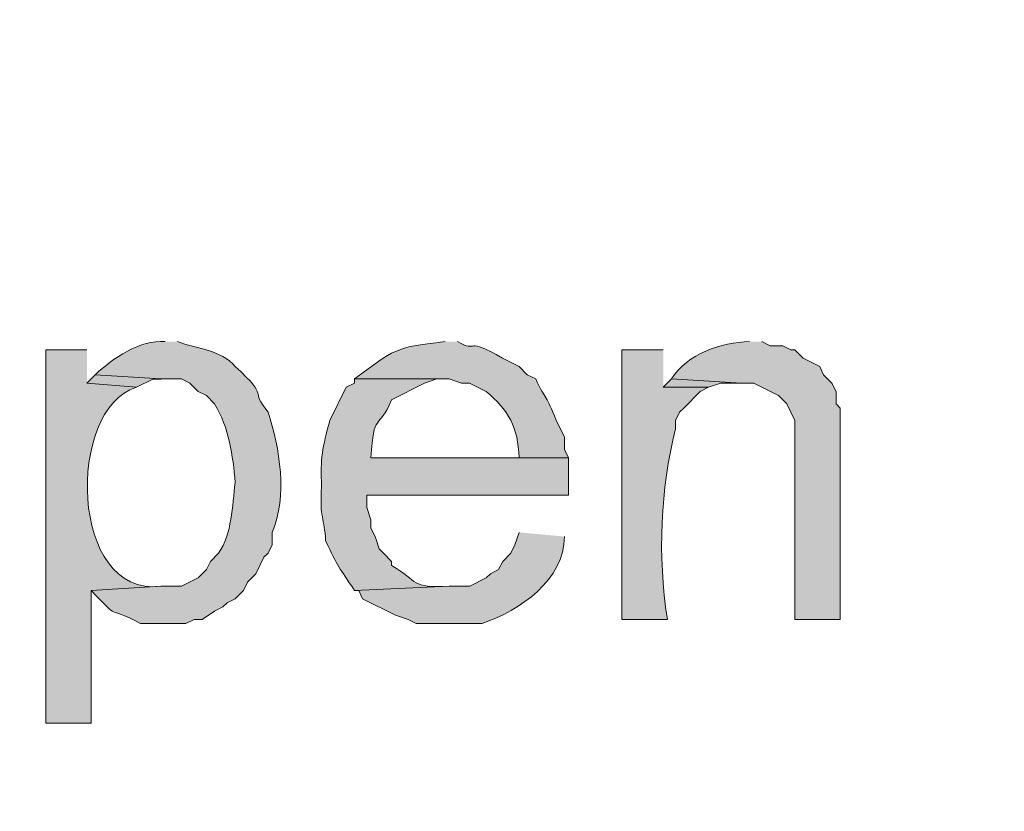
# Model space of a CAD drawing. Header units: inches. Extents: x 1352 to 2050, y -1711 to -1289.
# Tile 137 of 256: x 1999.61 to 2004.63, y -1595.16 to -1591.12. Entities that reach past the tile are written whole.
import ezdxf

# ---------------------------------------------------------------- set-up
doc = ezdxf.new("R2010")
doc.units = ezdxf.units.IN
doc.header["$MEASUREMENT"] = 0
doc.layers.add('图层 1', color=7, linetype='Continuous')

# ---------------------------------------------------------------- blocks, each defined once
blk = doc.blocks.new('block 10')
at = {"layer": '图层 1', "true_color": 0x221814}
h = blk.add_hatch(color=250, dxfattribs=at)
edge = h.paths.add_edge_path()
edge.add_spline(control_points=[(2000.3485, -1592.7641), (2000.2204, -1592.752), (2000.0805, -1592.8492), (1999.9909, -1592.9329), (1999.9909, -1592.9329), (2000.3268, -1592.9546), (2000.3268, -1592.9546), (2000.3268, -1592.9546), (2000.4322, -1592.9546), (2000.4322, -1592.9546), (2000.4322, -1592.9546), (2000.4743, -1592.9756), (2000.4743, -1592.9756), (2000.4743, -1592.9756), (2000.5166, -1593.0184), (2000.5166, -1593.0184), (2000.5166, -1593.0184), (2000.5587, -1593.039), (2000.5587, -1593.039), (2000.5587, -1593.039), (2000.6007, -1593.0811), (2000.6007, -1593.0811), (2000.6751, -1593.2054), (2000.6937, -1593.3436), (2000.7061, -1593.4838), (2000.6896, -1593.6023), (2000.691, -1593.7446), (2000.621, -1593.8438), (2000.621, -1593.8438), (2000.5794, -1593.8858), (2000.5794, -1593.8858), (2000.5794, -1593.8858), (2000.5587, -1593.9282), (2000.5587, -1593.9282), (2000.5587, -1593.9282), (2000.5166, -1593.9706), (2000.5166, -1593.9706), (2000.5166, -1593.9706), (2000.4322, -1594.013), (2000.4322, -1594.013), (2000.4322, -1594.013), (2000.3268, -1594.013), (2000.3268, -1594.013), (2000.3268, -1594.013), (1999.9699, -1594.034), (1999.9699, -1594.034), (2000.1353, -1594.2048), (2000.0274, -1594.0984), (2000.2224, -1594.2035), (2000.2224, -1594.2035), (2000.4533, -1594.2035), (2000.4533, -1594.2035), (2000.4533, -1594.2035), (2000.496, -1594.1821), (2000.496, -1594.1821), (2000.496, -1594.1821), (2000.5373, -1594.1821), (2000.5373, -1594.1821), (2000.5373, -1594.1821), (2000.6007, -1594.1394), (2000.6007, -1594.1394), (2000.6007, -1594.1394), (2000.6427, -1594.1187), (2000.6427, -1594.1187), (2000.6427, -1594.1187), (2000.6641, -1594.0974), (2000.6641, -1594.0974), (2000.6641, -1594.0974), (2000.7061, -1594.0767), (2000.7061, -1594.0767), (2000.7061, -1594.0767), (2000.7475, -1594.034), (2000.7475, -1594.034), (2000.7475, -1594.034), (2000.7685, -1593.9912), (2000.7685, -1593.9912), (2000.7685, -1593.9912), (2000.8109, -1593.9492), (2000.8109, -1593.9492), (2000.8109, -1593.9492), (2000.8315, -1593.9068), (2000.8315, -1593.9068), (2000.8315, -1593.9068), (2000.8529, -1593.8645), (2000.8529, -1593.8645), (2000.8529, -1593.8645), (2000.8736, -1593.8438), (2000.8736, -1593.8438), (2000.8736, -1593.8438), (2000.8949, -1593.8011), (2000.8949, -1593.8011), (2000.8949, -1593.8011), (2000.8949, -1593.7377), (2000.8949, -1593.7377), (2000.9731, -1593.5544), (2000.9349, -1593.3057), (2000.8736, -1593.1238), (2000.7716, -1593.0004), (2000.8915, -1593.0607), (2000.7061, -1592.8909), (2000.6324, -1592.8051), (2000.507, -1592.7992), (2000.4119, -1592.7641)], knot_values=[0, 0, 0, 0, 0.352778, 0.352778, 0.352778, 0.705556, 0.705556, 0.705556, 1.058333, 1.058333, 1.058333, 1.411111, 1.411111, 1.411111, 1.763889, 1.763889, 1.763889, 2.116667, 2.116667, 2.116667, 2.469444, 2.469444, 2.469444, 2.822222, 2.822222, 2.822222, 3.175, 3.175, 3.175, 3.527778, 3.527778, 3.527778, 3.880556, 3.880556, 3.880556, 4.233333, 4.233333, 4.233333, 4.586111, 4.586111, 4.586111, 4.938889, 4.938889, 4.938889, 5.291667, 5.291667, 5.291667, 5.644444, 5.644444, 5.644444, 5.997222, 5.997222, 5.997222, 6.35, 6.35, 6.35, 6.702778, 6.702778, 6.702778, 7.055556, 7.055556, 7.055556, 7.408333, 7.408333, 7.408333, 7.761111, 7.761111, 7.761111, 8.113889, 8.113889, 8.113889, 8.466667, 8.466667, 8.466667, 8.819444, 8.819444, 8.819444, 9.172222, 9.172222, 9.172222, 9.525, 9.525, 9.525, 9.877778, 9.877778, 9.877778, 10.230556, 10.230556, 10.230556, 10.583333, 10.583333, 10.583333, 10.936111, 10.936111, 10.936111, 11.288889, 11.288889, 11.288889, 11.641667, 11.641667, 11.641667, 11.994444, 11.994444, 11.994444, 11.994444], degree=3, periodic=0)
edge.add_line((2000.4119, -1592.7641), (2000.3485, -1592.7641))
h = blk.add_hatch(color=250, dxfattribs=at)
edge = h.paths.add_edge_path()
edge.add_spline(control_points=[(2001.7776, -1592.7641), (2001.5071, -1592.7958), (2001.5281, -1592.8006), (2001.3149, -1592.9546), (2001.3149, -1592.9546), (2001.7989, -1592.9546), (2001.7989, -1592.9546), (2001.7989, -1592.9546), (2001.8613, -1592.9756), (2001.8613, -1592.9756), (2001.8613, -1592.9756), (2001.9033, -1592.9756), (2001.9033, -1592.9756), (2001.9033, -1592.9756), (2001.9881, -1593.0184), (2001.9881, -1593.0184), (2002.1014, -1593.1124), (2002.1517, -1593.203), (2002.1555, -1593.3567), (2002.1555, -1593.3567), (2001.3996, -1593.3567), (2001.3996, -1593.3567), (2001.3996, -1593.3567), (2002.4087, -1593.3567), (2002.4087, -1593.3567), (2002.4087, -1593.3567), (2002.3877, -1593.3146), (2002.3877, -1593.3146), (2002.3877, -1593.3146), (2002.3877, -1593.2509), (2002.3877, -1593.2509), (2002.3877, -1593.2509), (2002.3667, -1593.2085), (2002.3667, -1593.2085), (2002.3667, -1593.2085), (2002.345, -1593.1665), (2002.345, -1593.1665), (2002.2936, -1593.0328), (2002.2943, -1593.068), (2002.2406, -1592.9546), (2002.2406, -1592.9546), (2002.1975, -1592.9329), (2002.1975, -1592.9329), (2002.1975, -1592.9329), (2002.1555, -1592.8909), (2002.1555, -1592.8909), (2002.1555, -1592.8909), (2002.0718, -1592.8485), (2002.0718, -1592.8485), (2001.8757, -1592.7341), (2001.9508, -1592.8247), (2001.8409, -1592.7641)], knot_values=[0, 0, 0, 0, 0.352778, 0.352778, 0.352778, 0.705556, 0.705556, 0.705556, 1.058333, 1.058333, 1.058333, 1.411111, 1.411111, 1.411111, 1.763889, 1.763889, 1.763889, 2.116667, 2.116667, 2.116667, 2.469444, 2.469444, 2.469444, 2.822222, 2.822222, 2.822222, 3.175, 3.175, 3.175, 3.527778, 3.527778, 3.527778, 3.880556, 3.880556, 3.880556, 4.233333, 4.233333, 4.233333, 4.586111, 4.586111, 4.586111, 4.938889, 4.938889, 4.938889, 5.291667, 5.291667, 5.291667, 5.644444, 5.644444, 5.644444, 5.997222, 5.997222, 5.997222, 5.997222], degree=3, periodic=0)
edge.add_line((2001.8409, -1592.7641), (2001.7776, -1592.7641))
h = blk.add_hatch(color=250, dxfattribs=at)
edge = h.paths.add_edge_path()
edge.add_spline(control_points=[(1999.9489, -1592.8061), (1999.9489, -1592.8061), (1999.7384, -1592.8061), (1999.7384, -1592.8061), (1999.7384, -1592.8061), (1999.7384, -1594.7113), (1999.7384, -1594.7113), (1999.7384, -1594.7113), (1999.9703, -1594.7113), (1999.9703, -1594.7113), (1999.9703, -1594.7113), (1999.9703, -1594.034), (1999.9703, -1594.034), (1999.9703, -1594.034), (2000.3268, -1594.013), (2000.3268, -1594.013), (1999.8569, -1594.0695), (1999.8418, -1593.1079), (2000.2011, -1592.9966), (2000.2011, -1592.9966), (1999.9489, -1592.9756), (1999.9489, -1592.9756)], knot_values=[0, 0, 0, 0, 0.352778, 0.352778, 0.352778, 0.705556, 0.705556, 0.705556, 1.058333, 1.058333, 1.058333, 1.411111, 1.411111, 1.411111, 1.763889, 1.763889, 1.763889, 2.116667, 2.116667, 2.116667, 2.469444, 2.469444, 2.469444, 2.469444], degree=3, periodic=0)
edge.add_line((1999.9489, -1592.9756), (1999.9489, -1592.8061))
h = blk.add_hatch(color=250, dxfattribs=at)
edge = h.paths.add_edge_path()
edge.add_spline(control_points=[(2002.8924, -1592.8061), (2002.8924, -1592.8061), (2002.6812, -1592.8061), (2002.6812, -1592.8061), (2002.6812, -1592.8061), (2002.6812, -1594.1821), (2002.6812, -1594.1821), (2002.6812, -1594.1821), (2002.9131, -1594.1821), (2002.9131, -1594.1821), (2002.8628, -1593.8521), (2002.8772, -1593.5213), (2002.9551, -1593.2085), (2002.9551, -1593.2085), (2002.9551, -1593.1665), (2002.9551, -1593.1665), (2002.9551, -1593.1665), (2002.9754, -1593.1238), (2002.9754, -1593.1238), (2002.9754, -1593.1238), (2002.9971, -1593.1028), (2002.9971, -1593.1028), (2002.9971, -1593.1028), (2003.0812, -1593.0184), (2003.0812, -1593.0184), (2003.0812, -1593.0184), (2003.1229, -1592.9966), (2003.1229, -1592.9966), (2003.1229, -1592.9966), (2002.8924, -1592.9966), (2002.8924, -1592.9966)], knot_values=[0, 0, 0, 0, 0.352778, 0.352778, 0.352778, 0.705556, 0.705556, 0.705556, 1.058333, 1.058333, 1.058333, 1.411111, 1.411111, 1.411111, 1.763889, 1.763889, 1.763889, 2.116667, 2.116667, 2.116667, 2.469444, 2.469444, 2.469444, 2.822222, 2.822222, 2.822222, 3.175, 3.175, 3.175, 3.527778, 3.527778, 3.527778, 3.527778], degree=3, periodic=0)
edge.add_line((2002.8924, -1592.9966), (2002.8924, -1592.8061))
h = blk.add_hatch(color=250, dxfattribs=at)
edge = h.paths.add_edge_path()
edge.add_spline(control_points=[(2003.3334, -1592.7641), (2003.1866, -1592.7682), (2003.0164, -1592.8251), (2002.9337, -1592.9546), (2002.9337, -1592.9546), (2003.2913, -1592.9756), (2003.2913, -1592.9756), (2003.2913, -1592.9756), (2003.3547, -1592.9756), (2003.3547, -1592.9756), (2003.3547, -1592.9756), (2003.4801, -1593.039), (2003.4801, -1593.039), (2003.4801, -1593.039), (2003.5228, -1593.0811), (2003.5228, -1593.0811), (2003.5228, -1593.0811), (2003.5439, -1593.1238), (2003.5439, -1593.1238), (2003.5439, -1593.1238), (2003.5645, -1593.1665), (2003.5645, -1593.1665), (2003.5645, -1593.1665), (2003.5645, -1594.1821), (2003.5645, -1594.1821), (2003.5645, -1594.1821), (2003.7964, -1594.1821), (2003.7964, -1594.1821), (2003.7964, -1594.1821), (2003.7964, -1593.1028), (2003.7964, -1593.1028), (2003.7964, -1593.1028), (2003.775, -1593.0811), (2003.775, -1593.0811), (2003.775, -1593.0811), (2003.775, -1593.0184), (2003.775, -1593.0184), (2003.775, -1593.0184), (2003.7533, -1592.9756), (2003.7533, -1592.9756), (2003.7533, -1592.9756), (2003.7113, -1592.9329), (2003.7113, -1592.9329), (2003.7113, -1592.9329), (2003.691, -1592.8909), (2003.691, -1592.8909), (2003.691, -1592.8909), (2003.6066, -1592.8485), (2003.6066, -1592.8485), (2003.6066, -1592.8485), (2003.5645, -1592.8061), (2003.5645, -1592.8061), (2003.5645, -1592.8061), (2003.5439, -1592.8061), (2003.5439, -1592.8061), (2003.5439, -1592.8061), (2003.5022, -1592.7855), (2003.5022, -1592.7855), (2003.5022, -1592.7855), (2003.4381, -1592.7855), (2003.4381, -1592.7855), (2003.4381, -1592.7855), (2003.3964, -1592.7641), (2003.3964, -1592.7641)], knot_values=[0, 0, 0, 0, 0.352778, 0.352778, 0.352778, 0.705556, 0.705556, 0.705556, 1.058333, 1.058333, 1.058333, 1.411111, 1.411111, 1.411111, 1.763889, 1.763889, 1.763889, 2.116667, 2.116667, 2.116667, 2.469444, 2.469444, 2.469444, 2.822222, 2.822222, 2.822222, 3.175, 3.175, 3.175, 3.527778, 3.527778, 3.527778, 3.880556, 3.880556, 3.880556, 4.233333, 4.233333, 4.233333, 4.586111, 4.586111, 4.586111, 4.938889, 4.938889, 4.938889, 5.291667, 5.291667, 5.291667, 5.644444, 5.644444, 5.644444, 5.997222, 5.997222, 5.997222, 6.35, 6.35, 6.35, 6.702778, 6.702778, 6.702778, 7.055556, 7.055556, 7.055556, 7.408333, 7.408333, 7.408333, 7.408333], degree=3, periodic=0)
edge.add_line((2003.3964, -1592.7641), (2003.3334, -1592.7641))
for points in [[(1999.9909, -1592.9333), (1999.9489, -1592.9756), (2000.2018, -1592.997), (2000.2851, -1592.955), (2000.3272, -1592.955)], [(2002.9337, -1592.9546), (2002.8924, -1592.9966), (2003.1232, -1592.9966), (2003.1866, -1592.9756), (2003.2913, -1592.9756)]]:
    blk.add_hatch(color=250, dxfattribs=at).paths.add_polyline_path(points)
h = blk.add_hatch(color=250, dxfattribs=at)
edge = h.paths.add_edge_path()
edge.add_spline(control_points=[(2001.3152, -1592.9546), (2001.3152, -1592.9546), (2001.3152, -1592.9756), (2001.3152, -1592.9756), (2001.3152, -1592.9756), (2001.2732, -1592.9966), (2001.2732, -1592.9966), (2001.2732, -1592.9966), (2001.1898, -1593.1665), (2001.1898, -1593.1665), (2001.1505, -1593.3046), (2001.1409, -1593.3594), (2001.1468, -1593.5048), (2001.1361, -1593.6622), (2001.1619, -1593.6653), (2001.1678, -1593.7801), (2001.2325, -1593.9168), (2001.2346, -1593.9155), (2001.3152, -1594.034), (2001.3152, -1594.034), (2001.7989, -1594.013), (2001.7989, -1594.013), (2001.5998, -1594.024), (2001.646, -1593.9892), (2001.5047, -1593.9068), (2001.5047, -1593.9068), (2001.5047, -1593.8858), (2001.5047, -1593.8858), (2001.5047, -1593.8858), (2001.4627, -1593.8438), (2001.4627, -1593.8438), (2001.4627, -1593.8438), (2001.441, -1593.8224), (2001.441, -1593.8224), (2001.441, -1593.8224), (2001.4206, -1593.7584), (2001.4206, -1593.7584), (2001.4206, -1593.7584), (2001.3989, -1593.7163), (2001.3989, -1593.7163), (2001.3989, -1593.7163), (2001.3989, -1593.6743), (2001.3989, -1593.6743), (2001.3989, -1593.6743), (2001.3786, -1593.6102), (2001.3786, -1593.6102), (2001.3786, -1593.6102), (2001.3786, -1593.5475), (2001.3786, -1593.5475), (2001.3786, -1593.5475), (2002.4087, -1593.5475), (2002.4087, -1593.5475), (2002.4087, -1593.5475), (2002.4087, -1593.3567), (2002.4087, -1593.3567), (2002.4087, -1593.3567), (2001.3989, -1593.3567), (2001.3989, -1593.3567), (2001.4134, -1593.1172), (2001.4372, -1593.2226), (2001.5047, -1593.0604), (2001.5047, -1593.0604), (2001.6728, -1592.9756), (2001.6728, -1592.9756), (2001.6728, -1592.9756), (2001.7352, -1592.9546), (2001.7352, -1592.9546), (2001.7352, -1592.9546), (2001.7782, -1592.9546), (2001.7782, -1592.9546)], knot_values=[0, 0, 0, 0, 0.352778, 0.352778, 0.352778, 0.705556, 0.705556, 0.705556, 1.058333, 1.058333, 1.058333, 1.411111, 1.411111, 1.411111, 1.763889, 1.763889, 1.763889, 2.116667, 2.116667, 2.116667, 2.469444, 2.469444, 2.469444, 2.822222, 2.822222, 2.822222, 3.175, 3.175, 3.175, 3.527778, 3.527778, 3.527778, 3.880556, 3.880556, 3.880556, 4.233333, 4.233333, 4.233333, 4.586111, 4.586111, 4.586111, 4.938889, 4.938889, 4.938889, 5.291667, 5.291667, 5.291667, 5.644444, 5.644444, 5.644444, 5.997222, 5.997222, 5.997222, 6.35, 6.35, 6.35, 6.702778, 6.702778, 6.702778, 7.055556, 7.055556, 7.055556, 7.408333, 7.408333, 7.408333, 7.761111, 7.761111, 7.761111, 8.113889, 8.113889, 8.113889, 8.113889], degree=3, periodic=0)
edge.add_line((2001.7782, -1592.9546), (2001.3152, -1592.9546))
h = blk.add_hatch(color=250, dxfattribs=at)
edge = h.paths.add_edge_path()
edge.add_spline(control_points=[(2002.1558, -1593.7377), (2002.1558, -1593.7377), (2002.1348, -1593.8011), (2002.1348, -1593.8011), (2002.1348, -1593.8011), (2002.1138, -1593.8435), (2002.1138, -1593.8435), (2002.1138, -1593.8435), (2002.0721, -1593.8858), (2002.0721, -1593.8858), (2002.0721, -1593.8858), (2002.0511, -1593.9282), (2002.0511, -1593.9282), (2002.0511, -1593.9282), (2002.0091, -1593.9492), (2002.0091, -1593.9492), (2002.0091, -1593.9492), (2001.9874, -1593.9706), (2001.9874, -1593.9706), (2001.9874, -1593.9706), (2001.9036, -1594.0126), (2001.9036, -1594.0126), (2001.9036, -1594.0126), (2001.7986, -1594.0126), (2001.7986, -1594.0126), (2001.7986, -1594.0126), (2001.3152, -1594.034), (2001.3152, -1594.034), (2001.3152, -1594.034), (2001.3366, -1594.034), (2001.3366, -1594.034), (2001.3366, -1594.034), (2001.3569, -1594.0763), (2001.3569, -1594.0763), (2001.3569, -1594.0763), (2001.5254, -1594.1611), (2001.5254, -1594.1611), (2001.5254, -1594.1611), (2001.5888, -1594.1821), (2001.5888, -1594.1821), (2001.5888, -1594.1821), (2001.6308, -1594.2035), (2001.6308, -1594.2035), (2001.6308, -1594.2035), (2001.967, -1594.2035), (2001.967, -1594.2035), (2002.1606, -1594.1359), (2002.3887, -1593.9802), (2002.387, -1593.759)], knot_values=[0, 0, 0, 0, 0.352778, 0.352778, 0.352778, 0.705556, 0.705556, 0.705556, 1.058333, 1.058333, 1.058333, 1.411111, 1.411111, 1.411111, 1.763889, 1.763889, 1.763889, 2.116667, 2.116667, 2.116667, 2.469444, 2.469444, 2.469444, 2.822222, 2.822222, 2.822222, 3.175, 3.175, 3.175, 3.527778, 3.527778, 3.527778, 3.880556, 3.880556, 3.880556, 4.233333, 4.233333, 4.233333, 4.586111, 4.586111, 4.586111, 4.938889, 4.938889, 4.938889, 5.291667, 5.291667, 5.291667, 5.644444, 5.644444, 5.644444, 5.644444], degree=3, periodic=0)
edge.add_line((2002.387, -1593.759), (2002.1558, -1593.7377))
at = {"layer": '图层 1', "lineweight": 0}
for points in [[(1999.9909, -1592.9333), (1999.9489, -1592.9756), (2000.2018, -1592.997), (2000.2851, -1592.955), (2000.3272, -1592.955)], [(2002.9337, -1592.9546), (2002.8924, -1592.9966), (2003.1232, -1592.9966), (2003.1866, -1592.9756), (2003.2913, -1592.9756)]]:
    blk.add_lwpolyline(points, dxfattribs=at)
at = {"layer": '图层 1', "color": 250, "lineweight": 18, "true_color": 0x221814}
blk.add_open_spline([(1982.3121, -1579.1119), (1993.2365, -1595.1619), (2017.2894, -1591.4405), (2022.9249, -1572.8253)], degree=3, dxfattribs=at)
at = {"layer": '图层 1', "lineweight": 0}
for points, knots in [([(2000.3485, -1592.7641), (2000.2204, -1592.752), (2000.0805, -1592.8492), (1999.9909, -1592.9329), (1999.9909, -1592.9329), (2000.3268, -1592.9546), (2000.3268, -1592.9546), (2000.3268, -1592.9546), (2000.4322, -1592.9546), (2000.4322, -1592.9546), (2000.4322, -1592.9546), (2000.4743, -1592.9756), (2000.4743, -1592.9756), (2000.4743, -1592.9756), (2000.5166, -1593.0184), (2000.5166, -1593.0184), (2000.5166, -1593.0184), (2000.5587, -1593.039), (2000.5587, -1593.039), (2000.5587, -1593.039), (2000.6007, -1593.0811), (2000.6007, -1593.0811), (2000.6751, -1593.2054), (2000.6937, -1593.3436), (2000.7061, -1593.4838), (2000.6896, -1593.6023), (2000.691, -1593.7446), (2000.621, -1593.8438), (2000.621, -1593.8438), (2000.5794, -1593.8858), (2000.5794, -1593.8858), (2000.5794, -1593.8858), (2000.5587, -1593.9282), (2000.5587, -1593.9282), (2000.5587, -1593.9282), (2000.5166, -1593.9706), (2000.5166, -1593.9706), (2000.5166, -1593.9706), (2000.4322, -1594.013), (2000.4322, -1594.013), (2000.4322, -1594.013), (2000.3268, -1594.013), (2000.3268, -1594.013), (2000.3268, -1594.013), (1999.9699, -1594.034), (1999.9699, -1594.034), (2000.1353, -1594.2048), (2000.0274, -1594.0984), (2000.2224, -1594.2035), (2000.2224, -1594.2035), (2000.4533, -1594.2035), (2000.4533, -1594.2035), (2000.4533, -1594.2035), (2000.496, -1594.1821), (2000.496, -1594.1821), (2000.496, -1594.1821), (2000.5373, -1594.1821), (2000.5373, -1594.1821), (2000.5373, -1594.1821), (2000.6007, -1594.1394), (2000.6007, -1594.1394), (2000.6007, -1594.1394), (2000.6427, -1594.1187), (2000.6427, -1594.1187), (2000.6427, -1594.1187), (2000.6641, -1594.0974), (2000.6641, -1594.0974), (2000.6641, -1594.0974), (2000.7061, -1594.0767), (2000.7061, -1594.0767), (2000.7061, -1594.0767), (2000.7475, -1594.034), (2000.7475, -1594.034), (2000.7475, -1594.034), (2000.7685, -1593.9912), (2000.7685, -1593.9912), (2000.7685, -1593.9912), (2000.8109, -1593.9492), (2000.8109, -1593.9492), (2000.8109, -1593.9492), (2000.8315, -1593.9068), (2000.8315, -1593.9068), (2000.8315, -1593.9068), (2000.8529, -1593.8645), (2000.8529, -1593.8645), (2000.8529, -1593.8645), (2000.8736, -1593.8438), (2000.8736, -1593.8438), (2000.8736, -1593.8438), (2000.8949, -1593.8011), (2000.8949, -1593.8011), (2000.8949, -1593.8011), (2000.8949, -1593.7377), (2000.8949, -1593.7377), (2000.9731, -1593.5544), (2000.9349, -1593.3057), (2000.8736, -1593.1238), (2000.7716, -1593.0004), (2000.8915, -1593.0607), (2000.7061, -1592.8909), (2000.6324, -1592.8051), (2000.507, -1592.7992), (2000.4119, -1592.7641)], [0, 0, 0, 0, 1, 1, 1, 2, 2, 2, 3, 3, 3, 4, 4, 4, 5, 5, 5, 6, 6, 6, 7, 7, 7, 8, 8, 8, 9, 9, 9, 10, 10, 10, 11, 11, 11, 12, 12, 12, 13, 13, 13, 14, 14, 14, 15, 15, 15, 16, 16, 16, 17, 17, 17, 18, 18, 18, 19, 19, 19, 20, 20, 20, 21, 21, 21, 22, 22, 22, 23, 23, 23, 24, 24, 24, 25, 25, 25, 26, 26, 26, 27, 27, 27, 28, 28, 28, 29, 29, 29, 30, 30, 30, 31, 31, 31, 32, 32, 32, 33, 33, 33, 34, 34, 34, 34]), ([(2001.7776, -1592.7641), (2001.5071, -1592.7958), (2001.5281, -1592.8006), (2001.3149, -1592.9546), (2001.3149, -1592.9546), (2001.7989, -1592.9546), (2001.7989, -1592.9546), (2001.7989, -1592.9546), (2001.8613, -1592.9756), (2001.8613, -1592.9756), (2001.8613, -1592.9756), (2001.9033, -1592.9756), (2001.9033, -1592.9756), (2001.9033, -1592.9756), (2001.9881, -1593.0184), (2001.9881, -1593.0184), (2002.1014, -1593.1124), (2002.1517, -1593.203), (2002.1555, -1593.3567), (2002.1555, -1593.3567), (2001.3996, -1593.3567), (2001.3996, -1593.3567), (2001.3996, -1593.3567), (2002.4087, -1593.3567), (2002.4087, -1593.3567), (2002.4087, -1593.3567), (2002.3877, -1593.3146), (2002.3877, -1593.3146), (2002.3877, -1593.3146), (2002.3877, -1593.2509), (2002.3877, -1593.2509), (2002.3877, -1593.2509), (2002.3667, -1593.2085), (2002.3667, -1593.2085), (2002.3667, -1593.2085), (2002.345, -1593.1665), (2002.345, -1593.1665), (2002.2936, -1593.0328), (2002.2943, -1593.068), (2002.2406, -1592.9546), (2002.2406, -1592.9546), (2002.1975, -1592.9329), (2002.1975, -1592.9329), (2002.1975, -1592.9329), (2002.1555, -1592.8909), (2002.1555, -1592.8909), (2002.1555, -1592.8909), (2002.0718, -1592.8485), (2002.0718, -1592.8485), (2001.8757, -1592.7341), (2001.9508, -1592.8247), (2001.8409, -1592.7641)], [0, 0, 0, 0, 1, 1, 1, 2, 2, 2, 3, 3, 3, 4, 4, 4, 5, 5, 5, 6, 6, 6, 7, 7, 7, 8, 8, 8, 9, 9, 9, 10, 10, 10, 11, 11, 11, 12, 12, 12, 13, 13, 13, 14, 14, 14, 15, 15, 15, 16, 16, 16, 17, 17, 17, 17]), ([(1999.9489, -1592.8061), (1999.9489, -1592.8061), (1999.7384, -1592.8061), (1999.7384, -1592.8061), (1999.7384, -1592.8061), (1999.7384, -1594.7113), (1999.7384, -1594.7113), (1999.7384, -1594.7113), (1999.9703, -1594.7113), (1999.9703, -1594.7113), (1999.9703, -1594.7113), (1999.9703, -1594.034), (1999.9703, -1594.034), (1999.9703, -1594.034), (2000.3268, -1594.013), (2000.3268, -1594.013), (1999.8569, -1594.0695), (1999.8418, -1593.1079), (2000.2011, -1592.9966), (2000.2011, -1592.9966), (1999.9489, -1592.9756), (1999.9489, -1592.9756)], [0, 0, 0, 0, 1, 1, 1, 2, 2, 2, 3, 3, 3, 4, 4, 4, 5, 5, 5, 6, 6, 6, 7, 7, 7, 7]), ([(2002.8924, -1592.8061), (2002.8924, -1592.8061), (2002.6812, -1592.8061), (2002.6812, -1592.8061), (2002.6812, -1592.8061), (2002.6812, -1594.1821), (2002.6812, -1594.1821), (2002.6812, -1594.1821), (2002.9131, -1594.1821), (2002.9131, -1594.1821), (2002.8628, -1593.8521), (2002.8772, -1593.5213), (2002.9551, -1593.2085), (2002.9551, -1593.2085), (2002.9551, -1593.1665), (2002.9551, -1593.1665), (2002.9551, -1593.1665), (2002.9754, -1593.1238), (2002.9754, -1593.1238), (2002.9754, -1593.1238), (2002.9971, -1593.1028), (2002.9971, -1593.1028), (2002.9971, -1593.1028), (2003.0812, -1593.0184), (2003.0812, -1593.0184), (2003.0812, -1593.0184), (2003.1229, -1592.9966), (2003.1229, -1592.9966), (2003.1229, -1592.9966), (2002.8924, -1592.9966), (2002.8924, -1592.9966)], [0, 0, 0, 0, 1, 1, 1, 2, 2, 2, 3, 3, 3, 4, 4, 4, 5, 5, 5, 6, 6, 6, 7, 7, 7, 8, 8, 8, 9, 9, 9, 10, 10, 10, 10]), ([(2003.3334, -1592.7641), (2003.1866, -1592.7682), (2003.0164, -1592.8251), (2002.9337, -1592.9546), (2002.9337, -1592.9546), (2003.2913, -1592.9756), (2003.2913, -1592.9756), (2003.2913, -1592.9756), (2003.3547, -1592.9756), (2003.3547, -1592.9756), (2003.3547, -1592.9756), (2003.4801, -1593.039), (2003.4801, -1593.039), (2003.4801, -1593.039), (2003.5228, -1593.0811), (2003.5228, -1593.0811), (2003.5228, -1593.0811), (2003.5439, -1593.1238), (2003.5439, -1593.1238), (2003.5439, -1593.1238), (2003.5645, -1593.1665), (2003.5645, -1593.1665), (2003.5645, -1593.1665), (2003.5645, -1594.1821), (2003.5645, -1594.1821), (2003.5645, -1594.1821), (2003.7964, -1594.1821), (2003.7964, -1594.1821), (2003.7964, -1594.1821), (2003.7964, -1593.1028), (2003.7964, -1593.1028), (2003.7964, -1593.1028), (2003.775, -1593.0811), (2003.775, -1593.0811), (2003.775, -1593.0811), (2003.775, -1593.0184), (2003.775, -1593.0184), (2003.775, -1593.0184), (2003.7533, -1592.9756), (2003.7533, -1592.9756), (2003.7533, -1592.9756), (2003.7113, -1592.9329), (2003.7113, -1592.9329), (2003.7113, -1592.9329), (2003.691, -1592.8909), (2003.691, -1592.8909), (2003.691, -1592.8909), (2003.6066, -1592.8485), (2003.6066, -1592.8485), (2003.6066, -1592.8485), (2003.5645, -1592.8061), (2003.5645, -1592.8061), (2003.5645, -1592.8061), (2003.5439, -1592.8061), (2003.5439, -1592.8061), (2003.5439, -1592.8061), (2003.5022, -1592.7855), (2003.5022, -1592.7855), (2003.5022, -1592.7855), (2003.4381, -1592.7855), (2003.4381, -1592.7855), (2003.4381, -1592.7855), (2003.3964, -1592.7641), (2003.3964, -1592.7641)], [0, 0, 0, 0, 1, 1, 1, 2, 2, 2, 3, 3, 3, 4, 4, 4, 5, 5, 5, 6, 6, 6, 7, 7, 7, 8, 8, 8, 9, 9, 9, 10, 10, 10, 11, 11, 11, 12, 12, 12, 13, 13, 13, 14, 14, 14, 15, 15, 15, 16, 16, 16, 17, 17, 17, 18, 18, 18, 19, 19, 19, 20, 20, 20, 21, 21, 21, 21]), ([(2001.3152, -1592.9546), (2001.3152, -1592.9546), (2001.3152, -1592.9756), (2001.3152, -1592.9756), (2001.3152, -1592.9756), (2001.2732, -1592.9966), (2001.2732, -1592.9966), (2001.2732, -1592.9966), (2001.1898, -1593.1665), (2001.1898, -1593.1665), (2001.1505, -1593.3046), (2001.1409, -1593.3594), (2001.1468, -1593.5048), (2001.1361, -1593.6622), (2001.1619, -1593.6653), (2001.1678, -1593.7801), (2001.2325, -1593.9168), (2001.2346, -1593.9155), (2001.3152, -1594.034), (2001.3152, -1594.034), (2001.7989, -1594.013), (2001.7989, -1594.013), (2001.5998, -1594.024), (2001.646, -1593.9892), (2001.5047, -1593.9068), (2001.5047, -1593.9068), (2001.5047, -1593.8858), (2001.5047, -1593.8858), (2001.5047, -1593.8858), (2001.4627, -1593.8438), (2001.4627, -1593.8438), (2001.4627, -1593.8438), (2001.441, -1593.8224), (2001.441, -1593.8224), (2001.441, -1593.8224), (2001.4206, -1593.7584), (2001.4206, -1593.7584), (2001.4206, -1593.7584), (2001.3989, -1593.7163), (2001.3989, -1593.7163), (2001.3989, -1593.7163), (2001.3989, -1593.6743), (2001.3989, -1593.6743), (2001.3989, -1593.6743), (2001.3786, -1593.6102), (2001.3786, -1593.6102), (2001.3786, -1593.6102), (2001.3786, -1593.5475), (2001.3786, -1593.5475), (2001.3786, -1593.5475), (2002.4087, -1593.5475), (2002.4087, -1593.5475), (2002.4087, -1593.5475), (2002.4087, -1593.3567), (2002.4087, -1593.3567), (2002.4087, -1593.3567), (2001.3989, -1593.3567), (2001.3989, -1593.3567), (2001.4134, -1593.1172), (2001.4372, -1593.2226), (2001.5047, -1593.0604), (2001.5047, -1593.0604), (2001.6728, -1592.9756), (2001.6728, -1592.9756), (2001.6728, -1592.9756), (2001.7352, -1592.9546), (2001.7352, -1592.9546), (2001.7352, -1592.9546), (2001.7782, -1592.9546), (2001.7782, -1592.9546)], [0, 0, 0, 0, 1, 1, 1, 2, 2, 2, 3, 3, 3, 4, 4, 4, 5, 5, 5, 6, 6, 6, 7, 7, 7, 8, 8, 8, 9, 9, 9, 10, 10, 10, 11, 11, 11, 12, 12, 12, 13, 13, 13, 14, 14, 14, 15, 15, 15, 16, 16, 16, 17, 17, 17, 18, 18, 18, 19, 19, 19, 20, 20, 20, 21, 21, 21, 22, 22, 22, 23, 23, 23, 23]), ([(2002.1558, -1593.7377), (2002.1558, -1593.7377), (2002.1348, -1593.8011), (2002.1348, -1593.8011), (2002.1348, -1593.8011), (2002.1138, -1593.8435), (2002.1138, -1593.8435), (2002.1138, -1593.8435), (2002.0721, -1593.8858), (2002.0721, -1593.8858), (2002.0721, -1593.8858), (2002.0511, -1593.9282), (2002.0511, -1593.9282), (2002.0511, -1593.9282), (2002.0091, -1593.9492), (2002.0091, -1593.9492), (2002.0091, -1593.9492), (2001.9874, -1593.9706), (2001.9874, -1593.9706), (2001.9874, -1593.9706), (2001.9036, -1594.0126), (2001.9036, -1594.0126), (2001.9036, -1594.0126), (2001.7986, -1594.0126), (2001.7986, -1594.0126), (2001.7986, -1594.0126), (2001.3152, -1594.034), (2001.3152, -1594.034), (2001.3152, -1594.034), (2001.3366, -1594.034), (2001.3366, -1594.034), (2001.3366, -1594.034), (2001.3569, -1594.0763), (2001.3569, -1594.0763), (2001.3569, -1594.0763), (2001.5254, -1594.1611), (2001.5254, -1594.1611), (2001.5254, -1594.1611), (2001.5888, -1594.1821), (2001.5888, -1594.1821), (2001.5888, -1594.1821), (2001.6308, -1594.2035), (2001.6308, -1594.2035), (2001.6308, -1594.2035), (2001.967, -1594.2035), (2001.967, -1594.2035), (2002.1606, -1594.1359), (2002.3887, -1593.9802), (2002.387, -1593.759)], [0, 0, 0, 0, 1, 1, 1, 2, 2, 2, 3, 3, 3, 4, 4, 4, 5, 5, 5, 6, 6, 6, 7, 7, 7, 8, 8, 8, 9, 9, 9, 10, 10, 10, 11, 11, 11, 12, 12, 12, 13, 13, 13, 14, 14, 14, 15, 15, 15, 16, 16, 16, 16])]:
    blk.add_open_spline(points, degree=3, knots=knots, dxfattribs=at)
blk = doc.blocks.new('block 9')
at = {"layer": '图层 1'}
blk.add_blockref('block 10', (0, 0), dxfattribs=at)
blk = doc.blocks.new('block 2')
at = {"layer": '图层 1'}
blk.add_blockref('block 9', (0, 0), dxfattribs=at)

msp = doc.modelspace()

# ---------------------------------------------------------------- block references
at = {"layer": '图层 1'}
msp.add_blockref('block 2', (0, 0), dxfattribs=at)

doc.saveas('drawing.dxf')
